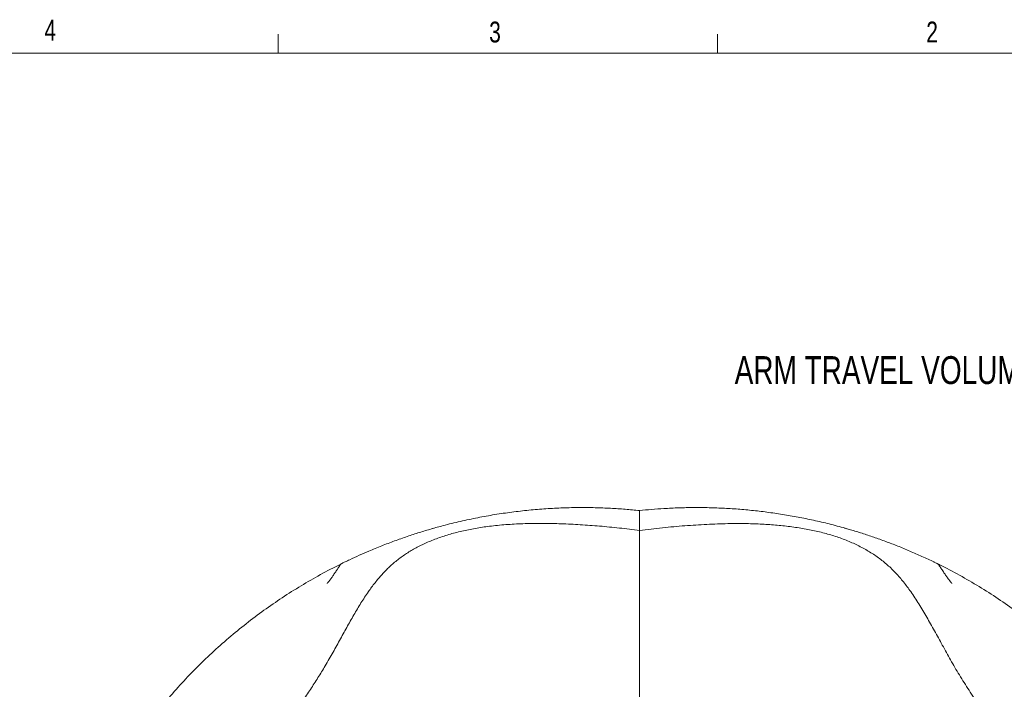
# Model space of a CAD drawing. Header units: millimetres. Extents: x 127 to 4201, y 49 to 2729.
# Tile 101 of 102: x 2365 to 3486, y 1967 to 2729. Entities that reach past the tile are written whole.
import ezdxf

# ---------------------------------------------------------------- set-up
doc = ezdxf.new("R2010")
doc.units = ezdxf.units.MM
doc.header["$LTSCALE"] = 10
doc.styles.add('SLDTEXTSTYLE0', font='TXT', dxfattribs={"width": 0.75})

# ---------------------------------------------------------------- blocks, each defined once
blk = doc.blocks.new('SW_NOTE_14')
at = {"color": 0, "linetype": 'Continuous', "lineweight": 0, "insert": (-446.6, 15.7), "char_height": 31.75, "attachment_point": 1, "style": 'SLDTEXTSTYLE0'}
blk.add_mtext('ARM TRAVEL VOLUME', dxfattribs=at)

msp = doc.modelspace()

# ---------------------------------------------------------------- linework, layer by layer
at = {"color": 7, "linetype": 'Continuous', "lineweight": 0}
for p, q in [((2659.8, 2691.2), (2659.8, 2712.8)), ((3159.9, 2691.2), (3159.9, 2712.8))]:
    msp.add_line(p, q, dxfattribs=at)
at = {"color": 7, "linetype": 'Continuous', "lineweight": 15}
for p, q in [((159.6, 2691.2), (4160.1, 2691.2)), ((2836.4, 2150.1), (2835.4, 2149.8)), ((3307.2, 2149.6), (3304.5, 2150.4))]:
    msp.add_line(p, q, dxfattribs=at)
for points, knots in [([(3071, 2170.3), (3065.7, 2170.9), (3055, 2171.9), (3038.1, 2173), (3020.7, 2173.7), (3002.6, 2173.8), (2983.9, 2173.5), (2964.6, 2172.5), (2945.1, 2170.9), (2925.7, 2168.6), (2906.3, 2165.8), (2886.8, 2162.3), (2867.3, 2158.1), (2849.7, 2153.8), (2834.1, 2149.5), (2820.5, 2145.4), (2806.5, 2140.8), (2792.2, 2135.8), (2777.6, 2130.2), (2764.2, 2124.7), (2752.1, 2119.4), (2743, 2115.2), (2737.2, 2112.4), (2734.2, 2111), (2732.9, 2110.3), (2731.9, 2109.8), (2731.3, 2109.5), (2731, 2109.4), (2731.1, 2109.4), (2731.1, 2109.5)], [0, 0, 0, 0, 0.0533736, 0.1067546, 0.1604053, 0.214058, 0.2715934, 0.3291294, 0.3868132, 0.4444971, 0.5020845, 0.5596711, 0.617454, 0.6752303, 0.7137634, 0.7523078, 0.7908286, 0.8301293, 0.8694586, 0.9087618, 0.9375213, 0.966312, 0.980691, 0.9847736, 0.9886773, 0.9913077, 0.9934543, 0.9955926, 1, 1, 1, 1]), ([(3410.9, 2109.4), (3411, 2109.4), (3411, 2109.4), (3410.9, 2109.5), (3410.5, 2109.6), (3409.8, 2110), (3408.7, 2110.6), (3407.3, 2111.2), (3406, 2111.9), (3400.6, 2114.5), (3390.9, 2119), (3377, 2125), (3363.3, 2130.7), (3349.6, 2135.8), (3336.1, 2140.6), (3322.8, 2145), (3307.9, 2149.5), (3291.5, 2154), (3273.7, 2158.4), (3255.9, 2162.1), (3238.3, 2165.3), (3220.6, 2168), (3203, 2170.2), (3185.4, 2171.9), (3167.8, 2173), (3150.2, 2173.7), (3132.9, 2173.8), (3115.7, 2173.5), (3099.6, 2172.7), (3084.6, 2171.7), (3075.5, 2170.8), (3070.9, 2170.3)], [0, 0, 0, 0, 0.002967, 0.004963, 0.007159, 0.009342, 0.012353, 0.016252, 0.019558, 0.022972, 0.059738, 0.096509, 0.133358, 0.170144, 0.20693, 0.24406, 0.281192, 0.333407, 0.385629, 0.438102, 0.490577, 0.542818, 0.595059, 0.647409, 0.69976, 0.752022, 0.804283, 0.85668, 0.909075, 0.954511, 1, 1, 1, 1]), ([(3070.9, 2170.3), (3070.9, 2170.2), (3070.9, 2169.9), (3070.9, 2168.9), (3070.9, 2167), (3070.9, 2163.7), (3070.9, 2159.3), (3071, 2154), (3071.1, 2149.9), (3071.1, 2147.8)], [0, 0, 0, 0, 0.093527, 0.187247, 0.345385, 0.503527, 0.665713, 0.827954, 1, 1, 1, 1]), ([(2733.1, 1782), (2734, 1783.9), (2735.8, 1787.7), (2738, 1793.5), (2739.7, 1799.3), (2740.6, 1805.1), (2740.5, 1810.6), (2739.6, 1815.5), (2738, 1820.1), (2735.4, 1824.7), (2731.9, 1829.3), (2727.2, 1834), (2721.4, 1838.6), (2714.5, 1843.2), (2707, 1847.9), (2699, 1852.8), (2691.6, 1857.5), (2685, 1862.1), (2679.4, 1866.5), (2674.2, 1871.2), (2669.7, 1876.1), (2666.2, 1881.3), (2663.6, 1886.6), (2662.2, 1892.3), (2662, 1898.3), (2662.9, 1904.6), (2664.6, 1911.1), (2667.1, 1917.7), (2670.3, 1924.6), (2674, 1931.6), (2679.3, 1940.6), (2686.4, 1951.7), (2695.3, 1964.9), (2704, 1978.2), (2712.6, 1992.3), (2721.1, 2007), (2729.5, 2022.2), (2737.7, 2037.1), (2745.7, 2051.4), (2753.8, 2065), (2761.8, 2077.3), (2769.8, 2088.1), (2777.8, 2097.6), (2786.4, 2106.4), (2795.7, 2114.4), (2805.8, 2121.6), (2816.6, 2128), (2828.5, 2133.8), (2841.5, 2139.1), (2855.7, 2143.7), (2870.6, 2147.4), (2886.2, 2150.5), (2903.1, 2152.9), (2921.3, 2154.6), (2940.9, 2155.6), (2961.2, 2155.8), (2982.1, 2155.4), (3003.6, 2154.3), (3025.7, 2152.7), (3048.2, 2150.5), (3063.4, 2148.7), (3071.1, 2147.8)], [0, 0, 0, 0, 0.015456, 0.030917, 0.046401, 0.061946, 0.077617, 0.09008, 0.102737, 0.115664, 0.128947, 0.142685, 0.156983, 0.171859, 0.187197, 0.202845, 0.218636, 0.23104, 0.243364, 0.255553, 0.267569, 0.279405, 0.290646, 0.301805, 0.312981, 0.324264, 0.33571, 0.347137, 0.358755, 0.370548, 0.382491, 0.404062, 0.42571, 0.447119, 0.468044, 0.492299, 0.515868, 0.538769, 0.561021, 0.582648, 0.603685, 0.620994, 0.637975, 0.654696, 0.671248, 0.687711, 0.704153, 0.720634, 0.738872, 0.757284, 0.775918, 0.794818, 0.814012, 0.835811, 0.858026, 0.880667, 0.903733, 0.927217, 0.951104, 0.975374, 1, 1, 1, 1]), ([(3071.1, 2147.7), (3079.8, 2148.7), (3097.1, 2150.8), (3122.6, 2153.1), (3147.5, 2154.7), (3171.6, 2155.6), (3193.4, 2155.6), (3212.8, 2154.8), (3230, 2153.6), (3246.6, 2151.6), (3262.6, 2149), (3277.9, 2145.7), (3292.5, 2141.6), (3306.4, 2136.7), (3319.4, 2130.9), (3331.7, 2124.3), (3343.1, 2116.8), (3353.6, 2108.4), (3363.1, 2099.1), (3371.8, 2089), (3380.6, 2077.3), (3389.3, 2063.9), (3398.2, 2049), (3406.9, 2033.2), (3415.9, 2016.9), (3425.2, 2000), (3435.2, 1982.8), (3444.4, 1968.4), (3452, 1956.7), (3457.6, 1947.8), (3463, 1939.1), (3467.9, 1930.6), (3472.2, 1922.3), (3475.5, 1914.8), (3477.7, 1908.1), (3479.1, 1902.3), (3479.8, 1896.7), (3479.6, 1891.3), (3478.4, 1886.3), (3476.3, 1881.3), (3472.9, 1876.2), (3468.4, 1871.2), (3463, 1866.4), (3457.1, 1861.9), (3450.6, 1857.5), (3443.9, 1853.2), (3436.1, 1848.5), (3427.6, 1843.2), (3418.8, 1837.2), (3410.9, 1830.8), (3403.5, 1823.7), (3396.7, 1815.8), (3390.7, 1807.1), (3385.6, 1798.4), (3382.9, 1792.4), (3381.6, 1789.6)], [0, 0, 0, 0, 0.029286, 0.058087, 0.086365, 0.114091, 0.141249, 0.162186, 0.182773, 0.203022, 0.222951, 0.242588, 0.261969, 0.28114, 0.300158, 0.31909, 0.338016, 0.356683, 0.375527, 0.394668, 0.414198, 0.438231, 0.463, 0.488554, 0.514922, 0.542129, 0.570203, 0.599148, 0.614223, 0.629318, 0.644341, 0.659208, 0.673852, 0.688223, 0.699312, 0.710229, 0.720998, 0.731662, 0.742291, 0.752961, 0.766115, 0.779471, 0.793039, 0.806796, 0.820692, 0.834661, 0.848625, 0.867665, 0.886326, 0.904459, 0.922101, 0.942585, 0.962629, 0.982341, 1, 1, 1, 1]), ([(3071.1, 2147.7), (3071.1, 2144.7), (3071.1, 2141.5), (3071.1, 2136.4), (3071.1, 2134.6), (3071.1, 2131.1), (3071.1, 2129.2), (3071.1, 2123.6), (3071.1, 2119.8), (3071.1, 2111.9), (3071.1, 2107.8), (3071.1, 2095.4), (3071.1, 2086.8), (3071.1, 2073.6), (3071.1, 2069.1), (3071.1, 2059.9), (3071.1, 2055.4), (3071.1, 2041.5), (3071.1, 2032.2), (3071.2, 2013.3), (3071.2, 2003.8), (3071.2, 1984.5), (3071.2, 1974.8), (3071.2, 1955.2), (3071.2, 1945.3), (3071.2, 1935.4)], [0, 0, 0, 0, 0.0625, 0.0625, 0.09375, 0.09375, 0.125, 0.125, 0.1875, 0.1875, 0.25, 0.25, 0.375, 0.375, 0.4375, 0.4375, 0.5, 0.5, 0.625, 0.625, 0.75, 0.75, 0.875, 0.875, 1, 1, 1, 1]), ([(2731, 2109.3), (2729, 2108.3), (2719.2, 2103.6), (2702.3, 2094.4), (2680.3, 2081.5), (2659, 2067.7), (2638.3, 2053.1), (2618.1, 2037.6), (2598.4, 2021.1), (2579.3, 2003.8), (2561, 1985.6), (2543.4, 1966.7), (2526.7, 1947.2), (2510.9, 1927.2), (2496.1, 1906.7), (2482.1, 1885.5), (2468.9, 1863.7), (2456.6, 1841.2), (2445.1, 1818.1), (2434.6, 1794.6), (2425, 1770.6), (2416.6, 1746.4), (2409.2, 1722), (2402.8, 1697.4), (2397.4, 1672.7), (2393, 1647.5), (2389.7, 1622.1), (2387.4, 1596.4), (2386.1, 1570.6), (2386, 1544.8), (2386.5, 1526), (2387.3, 1515.8), (2387.4, 1514.2)], [0, 0, 0, 0, 0.009206, 0.044634, 0.079409, 0.114202, 0.148981, 0.183767, 0.219186, 0.254597, 0.290022, 0.32543, 0.360858, 0.395632, 0.430426, 0.465205, 0.49999, 0.535409, 0.57082, 0.606246, 0.641653, 0.677081, 0.711856, 0.746649, 0.781428, 0.816214, 0.851633, 0.887044, 0.922469, 0.957877, 0.993305, 1, 1, 1, 1]), ([(2731.1, 2109.5), (2730.9, 2109.1), (2730.3, 2108.3), (2729.3, 2106.8), (2728.3, 2105.3), (2727.6, 2104.2), (2727.2, 2103.6), (2726.9, 2103.1), (2726.6, 2102.7), (2726.1, 2102), (2725.5, 2101.1), (2724.9, 2100.2), (2724.1, 2099.1), (2723.1, 2097.6), (2722, 2096), (2720.9, 2094.5), (2720, 2093.2), (2719.1, 2092), (2718.3, 2091), (2717.6, 2090), (2717, 2089.2), (2716.5, 2088.6), (2716.1, 2088.1), (2715.7, 2087.7), (2715.5, 2087.4), (2715.3, 2087.2), (2715.3, 2087.2), (2715.3, 2087.2), (2715.3, 2087.2)], [0, 0, 0, 0, 0.01845, 0.048346, 0.078293, 0.094627, 0.100756, 0.105986, 0.11875, 0.136073, 0.164288, 0.18414, 0.211307, 0.259567, 0.319522, 0.366118, 0.42822, 0.474329, 0.526894, 0.591187, 0.646288, 0.699608, 0.756192, 0.816415, 0.880721, 0.946041, 0.998329, 1, 1, 1, 1]), ([(3426.6, 2087.4), (3426.6, 2087.4), (3426.6, 2087.4), (3426.4, 2087.7), (3426, 2088.1), (3425.5, 2088.7), (3425, 2089.3), (3424.6, 2089.8), (3424.2, 2090.4), (3423.8, 2090.9), (3423.4, 2091.4), (3422.9, 2092.2), (3422.3, 2093), (3421.6, 2094), (3420.7, 2095.2), (3419.6, 2096.8), (3418.3, 2098.6), (3417, 2100.5), (3415.9, 2102.1), (3415.2, 2103.2), (3414.9, 2103.6), (3414.6, 2104.1), (3414.2, 2104.7), (3413.5, 2105.7), (3412.4, 2107.3), (3411.5, 2108.6), (3410.9, 2109.4)], [0, 0, 0, 0, 0.065756, 0.143331, 0.224411, 0.306242, 0.347493, 0.388036, 0.423624, 0.454727, 0.484886, 0.522284, 0.565827, 0.596508, 0.648084, 0.705439, 0.762215, 0.814773, 0.871814, 0.887708, 0.896921, 0.90557, 0.914263, 0.924245, 0.951019, 1, 1, 1, 1]), ([(3754.6, 1514.2), (3754.8, 1516.4), (3755.6, 1527.2), (3756.1, 1546.5), (3755.9, 1572), (3754.6, 1597.3), (3752.3, 1622.6), (3749, 1647.8), (3744.6, 1673.1), (3739.1, 1698.3), (3732.5, 1723.3), (3725, 1748), (3716.4, 1772.1), (3707, 1795.8), (3696.6, 1818.9), (3685.3, 1841.6), (3673, 1864), (3659.7, 1885.9), (3645.4, 1907.4), (3630.3, 1928.3), (3614.3, 1948.5), (3597.5, 1968), (3580.1, 1986.6), (3562.1, 2004.4), (3543.3, 2021.4), (3523.7, 2037.8), (3503.4, 2053.4), (3482.3, 2068.2), (3460.6, 2082.2), (3438.3, 2095.2), (3421.7, 2104.2), (3412.5, 2108.6), (3411, 2109.3)], [0, 0, 0, 0, 0.0092062, 0.0446341, 0.079409, 0.1142025, 0.148981, 0.183767, 0.2191858, 0.2545969, 0.2900223, 0.3254297, 0.3608576, 0.3956324, 0.4304259, 0.4652045, 0.4999905, 0.5354093, 0.5708204, 0.6062458, 0.6416532, 0.6770811, 0.7118559, 0.7466494, 0.781428, 0.816214, 0.8516328, 0.8870439, 0.9224693, 0.9578767, 0.9933045, 1, 1, 1, 1])]:
    msp.add_open_spline(points, degree=3, knots=knots, dxfattribs=at)
msp.add_open_spline([(3071.1, 2147.8), (3071.1, 2147.8), (3071.1, 2147.8), (3071.1, 2147.7)], degree=3, dxfattribs=at)

# ---------------------------------------------------------------- block references
at = {"color": 7, "linetype": 'Continuous', "lineweight": 0}
msp.add_blockref('SW_NOTE_14', (3626, 2330.5), dxfattribs=at)

# ---------------------------------------------------------------- texts
at = {"color": 7, "linetype": 'Continuous', "lineweight": 0, "char_height": 23.8, "attachment_point": 1, "style": 'SLDTEXTSTYLE0'}
for s, insert in [('4', (2393.6, 2729.5)), ('3', (2899.9, 2727.3)), ('2', (3397.5, 2727.3))]:
    msp.add_mtext(s, dxfattribs=dict(at, insert=insert))

doc.saveas('drawing.dxf')
